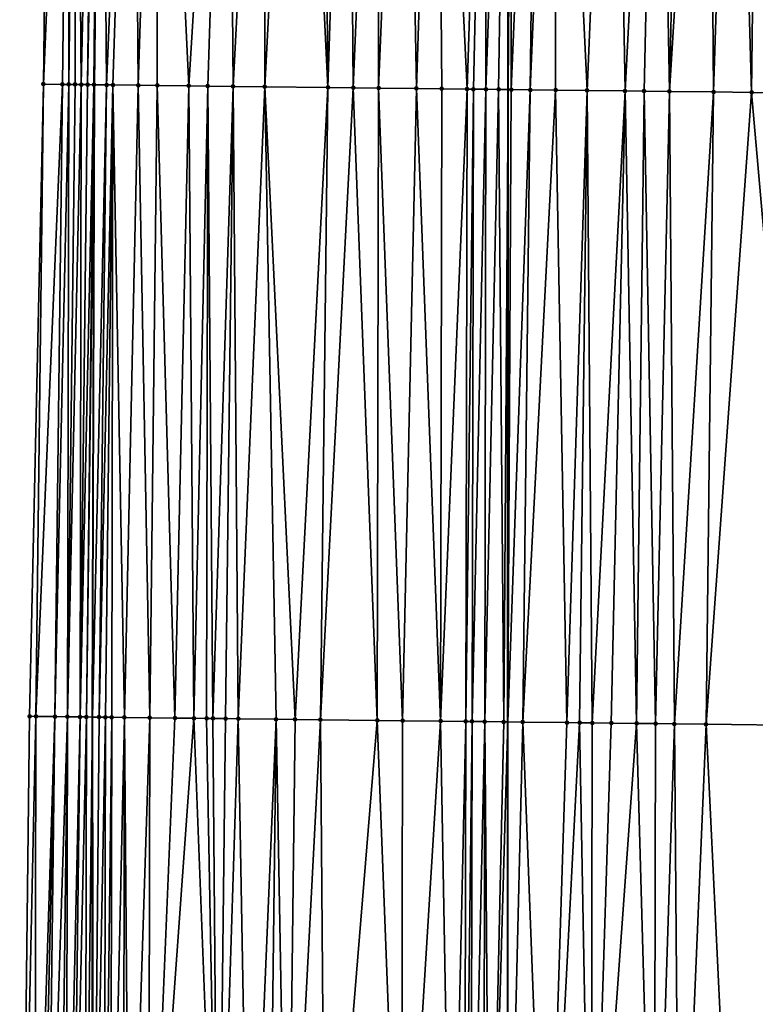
# Model space of a CAD drawing. Header units: feet. Extents: x 2004186 to 2014793, y 836912 to 864902.
# Tile 140 of 256: x 2010466 to 2010489, y 841261 to 841292. Entities that reach past the tile are written whole.
import ezdxf

# ---------------------------------------------------------------- set-up
doc = ezdxf.new("R2010")
doc.units = ezdxf.units.FT
doc.header["$LTSCALE"] = 100
doc.header["$MEASUREMENT"] = 0
for name, color, linetype, lineweight in [('EP_Travel Lane', 5, 'Continuous', 40), ('GPL_Skip Line', 2, 'Continuous', 40), ('Road Shots', 4, 'Continuous', 200), ('Road X-Section', 30, 'Continuous', 13)]:
    doc.layers.add(name, color=color, linetype=linetype, lineweight=lineweight)
doc.layers.add('I-77 SB_MM21-27-Surface-Border', color=7, linetype='Continuous')
doc.layers.add('I-77 SB_MM21-27-Surface-TIN', color=7, linetype='Continuous')

msp = doc.modelspace()

# ---------------------------------------------------------------- linework, layer by layer
at = {"layer": 'EP_Travel Lane'}
msp.add_polyline3d([(2010470.326176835, 841049.1032912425, 347.7258901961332), (2010469.977363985, 841069.097233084, 348.0973061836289), (2010469.687674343, 841089.090670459, 348.4523907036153), (2010469.458233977, 841109.0861767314, 348.8263671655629), (2010469.228815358, 841129.081699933, 349.1584809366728), (2010468.999403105, 841149.0766682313, 349.514923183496), (2010468.769974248, 841169.0730838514, 349.815713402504), (2010468.640472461, 841189.0691203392, 350.168397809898), (2010468.612865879, 841209.0665283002, 350.5445575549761), (2010468.584969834, 841229.2936966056, 350.9292817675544), (2010468.556831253, 841249.696725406, 351.3239156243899), (2010468.529251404, 841269.6946229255, 351.6974520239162), (2010468.591690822, 841289.6923852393, 352.0395385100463), (2010468.745940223, 841309.6874083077, 352.4416888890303), (2010468.900218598, 841329.6830928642, 352.8248653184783), (2010469.054497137, 841349.6787988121, 353.2083813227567), (2010469.208770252, 841369.6738015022, 353.6004826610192), (2010469.497755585, 841389.6686860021, 353.9900393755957)], dxfattribs=at)
at = {"layer": 'GPL_Skip Line'}
msp.add_polyline3d([(2010483.115560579, 841049.2818564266, 347.5653071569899), (2010482.83658186, 841069.2766481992, 347.9327338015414), (2010482.557614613, 841089.270617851, 348.2778481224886), (2010482.278636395, 841109.2653737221, 348.636879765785), (2010481.999660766, 841129.2599440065, 348.9873563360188), (2010481.732939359, 841149.2547826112, 349.3326728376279), (2010481.610244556, 841169.2517298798, 349.6747319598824), (2010481.621659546, 841189.2494891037, 350.0541400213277), (2010481.633074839, 841209.2477780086, 350.4217604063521), (2010481.644551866, 841229.3542189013, 350.8305335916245), (2010481.656076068, 841249.5433052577, 351.1940973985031), (2010481.667491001, 841269.5409647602, 351.560014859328), (2010481.678905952, 841289.5386554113, 351.9321698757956), (2010481.690320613, 841309.535837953, 352.3146089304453), (2010481.701735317, 841329.5330961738, 352.7015726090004), (2010481.744860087, 841349.5308000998, 353.047134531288), (2010481.95771623, 841369.5251291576, 353.4531208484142), (2010482.310733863, 841389.5190231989, 353.8279005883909)], dxfattribs=at)
at = {"layer": 'I-77 SB_MM21-27-Surface-Border', "color": 3, "linetype": 'ByBlock', "lineweight": -2}
msp.add_polyline3d([(2010468.00697453, 841049.0710491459, 347.7475821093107), (2010468.332431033, 841069.074340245, 348.1150695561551), (2010468.457926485, 841089.0734212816, 348.4719945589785), (2010468.983361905, 841109.0796207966, 348.8285577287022), (2010467.508994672, 841129.0577174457, 349.1802852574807), (2010467.234512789, 841149.0524020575, 349.5170262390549), (2010466.760034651, 841169.0454411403, 349.8187242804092), (2010466.485566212, 841189.0391464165, 350.1890685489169), (2010466.411073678, 841209.0359795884, 350.5603530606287), (2010466.22571978, 841229.2826547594, 350.9526827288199), (2010466.299748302, 841249.723348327, 351.3361447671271), (2010466.537600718, 841269.7184053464, 351.6927129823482), (2010466.975441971, 841289.7113344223, 352.0547910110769), (2010467.213280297, 841309.7052070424, 352.4645242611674), (2010467.45113084, 841329.7001065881, 352.8369535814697), (2010468.488924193, 841349.6854404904, 353.213072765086), (2010468.526777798, 841369.6817869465, 353.6067672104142), (2010468.364662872, 841389.6819684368, 354.0015954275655)], dxfattribs=at)
at = {"layer": 'I-77 SB_MM21-27-Surface-TIN', "color": 128, "linetype": 'ByBlock', "lineweight": -2}
for points in [[(2010467.813238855, 841309.6981546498, 352.4600717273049), (2010467.213280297, 841309.7052070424, 352.4645242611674), (2010466.975441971, 841289.7113344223, 352.0547910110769)], [(2010467.813238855, 841309.6981546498, 352.4600717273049), (2010466.975441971, 841289.7113344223, 352.0547910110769), (2010467.575397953, 841289.7040655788, 352.0620607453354)], [(2010467.813238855, 841309.6981546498, 352.4600717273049), (2010467.575397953, 841289.7040655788, 352.0620607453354), (2010467.775383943, 841289.7016983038, 352.0614181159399)], [(2010468.013225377, 841309.6958321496, 352.4570953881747), (2010467.813238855, 841309.6981546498, 352.4600717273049), (2010467.775383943, 841289.7016983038, 352.0614181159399)], [(2010468.013225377, 841309.6958321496, 352.4570953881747), (2010467.775383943, 841289.7016983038, 352.0614181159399), (2010467.975371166, 841289.6994346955, 352.05506663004)], [(2010468.013225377, 841309.6958321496, 352.4570953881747), (2010467.975371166, 841289.6994346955, 352.05506663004), (2010468.17535913, 841289.697233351, 352.0452863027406)], [(2010468.613186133, 841309.6889645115, 352.4429005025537), (2010468.013225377, 841309.6958321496, 352.4570953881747), (2010468.17535913, 841289.697233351, 352.0452863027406)], [(2010468.613186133, 841309.6889645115, 352.4429005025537), (2010468.17535913, 841289.697233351, 352.0452863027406), (2010468.375346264, 841289.6949622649, 352.0393466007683)], [(2010468.613186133, 841309.6889645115, 352.4429005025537), (2010468.375346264, 841289.6949622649, 352.0393466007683), (2010468.745940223, 841309.6874083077, 352.4416888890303)], [(2010468.575332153, 841289.692586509, 352.0391710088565), (2010468.745940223, 841309.6874083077, 352.4416888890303), (2010468.375346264, 841289.6949622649, 352.0393466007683)], [(2010468.575332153, 841289.692586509, 352.0391710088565), (2010468.591690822, 841289.6923852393, 352.0395385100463), (2010468.745940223, 841309.6874083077, 352.4416888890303)], [(2010468.813172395, 841309.6866201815, 352.4410752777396), (2010468.745940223, 841309.6874083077, 352.4416888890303), (2010468.591690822, 841289.6923852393, 352.0395385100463)], [(2010468.813172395, 841309.6866201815, 352.4410752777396), (2010468.591690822, 841289.6923852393, 352.0395385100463), (2010468.975301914, 841289.6876654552, 352.0481564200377)], [(2010469.813101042, 841309.6746743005, 352.4437731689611), (2010468.813172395, 841309.6866201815, 352.4410752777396), (2010468.975301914, 841289.6876654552, 352.0481564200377)], [(2010469.813101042, 841309.6746743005, 352.4437731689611), (2010468.975301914, 841289.6876654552, 352.0481564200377), (2010469.175287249, 841289.685243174, 352.0505429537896)], [(2010469.813101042, 841309.6746743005, 352.4437731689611), (2010469.175287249, 841289.685243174, 352.0505429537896), (2010469.975232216, 841289.6758586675, 352.0433139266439)], [(2010470.613044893, 841309.6651960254, 352.4417957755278), (2010469.813101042, 841309.6746743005, 352.4437731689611), (2010469.975232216, 841289.6758586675, 352.0433139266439)], [(2010470.613044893, 841309.6651960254, 352.4417957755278), (2010469.975232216, 841289.6758586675, 352.0433139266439), (2010470.575190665, 841289.6687972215, 352.0391623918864)], [(2010470.613044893, 841309.6651960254, 352.4417957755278), (2010470.575190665, 841289.6687972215, 352.0391623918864), (2010471.575121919, 841289.6570705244, 352.0299093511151)], [(2010472.812895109, 841309.6395198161, 352.415842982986), (2010470.613044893, 841309.6651960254, 352.4417957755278), (2010471.575121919, 841289.6570705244, 352.0299093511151)], [(2010472.812895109, 841309.6395198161, 352.415842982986), (2010471.575121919, 841289.6570705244, 352.0299093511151), (2010472.175080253, 841289.6499993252, 352.0262949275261)], [(2010472.812895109, 841309.6395198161, 352.415842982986), (2010472.175080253, 841289.6499993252, 352.0262949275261), (2010472.975026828, 841289.6407501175, 352.0116150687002)], [(2010472.812895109, 841309.6395198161, 352.415842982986), (2010472.975026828, 841289.6407501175, 352.0116150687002), (2010474.012814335, 841309.6255924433, 352.3975827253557)], [(2010474.012814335, 841309.6255924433, 352.3975827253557), (2010472.975026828, 841289.6407501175, 352.0116150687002), (2010473.974958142, 841289.6290284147, 352.0020869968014)], [(2010475.012746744, 841309.6139628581, 352.3836019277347), (2010474.012814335, 841309.6255924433, 352.3975827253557), (2010473.974958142, 841289.6290284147, 352.0020869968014)], [(2010475.012746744, 841309.6139628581, 352.3836019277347), (2010473.974958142, 841289.6290284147, 352.0020869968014), (2010475.97482266, 841289.6057439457, 351.9742783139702)], [(2010475.812692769, 841309.6046673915, 352.3719847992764), (2010475.012746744, 841309.6139628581, 352.3836019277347), (2010475.97482266, 841289.6057439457, 351.9742783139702)], [(2010476.612638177, 841309.5953200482, 352.3631032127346), (2010475.812692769, 841309.6046673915, 352.3719847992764), (2010475.97482266, 841289.6057439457, 351.9742783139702)], [(2010476.612638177, 841309.5953200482, 352.3631032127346), (2010475.97482266, 841289.6057439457, 351.9742783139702), (2010476.77476785, 841289.5963783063, 351.9660102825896)], [(2010477.612570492, 841309.5836826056, 352.3495367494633), (2010476.612638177, 841309.5953200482, 352.3631032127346), (2010476.77476785, 841289.5963783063, 351.9660102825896)], [(2010477.612570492, 841309.5836826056, 352.3495367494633), (2010476.77476785, 841289.5963783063, 351.9660102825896), (2010477.574712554, 841289.5869717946, 351.9599930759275)], [(2010478.412515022, 841309.574261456, 352.3445470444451), (2010477.612570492, 841309.5836826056, 352.3495367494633), (2010477.574712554, 841289.5869717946, 351.9599930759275)], [(2010478.412515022, 841309.574261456, 352.3445470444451), (2010477.574712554, 841289.5869717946, 351.9599930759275), (2010478.774629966, 841289.5728919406, 351.949319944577)], [(2010479.41244546, 841309.5624660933, 352.3393079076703), (2010478.412515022, 841309.574261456, 352.3445470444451), (2010478.774629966, 841289.5728919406, 351.949319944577)], [(2010479.41244546, 841309.5624660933, 352.3393079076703), (2010478.774629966, 841289.5728919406, 351.949319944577), (2010479.574573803, 841289.5634126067, 351.9473130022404)], [(2010481.012336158, 841309.5437615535, 352.3220642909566), (2010479.41244546, 841309.5624660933, 352.3393079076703), (2010480.374516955, 841289.5538755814, 351.9484830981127)], [(2010479.41244546, 841309.5624660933, 352.3393079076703), (2010479.574573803, 841289.5634126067, 351.9473130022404), (2010480.374516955, 841289.5538755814, 351.9484830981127)], [(2010481.012336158, 841309.5437615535, 352.3220642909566), (2010480.374516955, 841289.5538755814, 351.9484830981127), (2010480.574502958, 841289.5515094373, 351.9477781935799)], [(2010481.012336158, 841309.5437615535, 352.3220642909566), (2010480.574502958, 841289.5515094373, 351.9477781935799), (2010480.97447624, 841289.5468843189, 351.9404665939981)], [(2010481.012336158, 841309.5437615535, 352.3220642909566), (2010480.97447624, 841289.5468843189, 351.9404665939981), (2010481.690320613, 841309.535837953, 352.3146089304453)], [(2010481.374449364, 841289.5422460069, 351.9338815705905), (2010481.690320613, 841309.535837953, 352.3146089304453), (2010480.97447624, 841289.5468843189, 351.9404665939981)], [(2010481.374449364, 841289.5422460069, 351.9338815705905), (2010481.678905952, 841289.5386554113, 351.9321698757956), (2010481.690320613, 841309.535837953, 352.3146089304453)], [(2010481.812281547, 841309.5344125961, 352.3132678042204), (2010481.690320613, 841309.535837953, 352.3146089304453), (2010481.678905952, 841289.5386554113, 351.9321698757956)], [(2010481.812281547, 841309.5344125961, 352.3132678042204), (2010481.678905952, 841289.5386554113, 351.9321698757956), (2010481.774421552, 841289.5375289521, 351.9316328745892)], [(2010482.612225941, 841309.5249800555, 352.3088787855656), (2010481.812281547, 841309.5344125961, 352.3132678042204), (2010481.774421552, 841289.5375289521, 351.9316328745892)], [(2010482.612225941, 841309.5249800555, 352.3088787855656), (2010481.774421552, 841289.5375289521, 351.9316328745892), (2010482.374379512, 841289.5304263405, 351.9297482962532)], [(2010483.212185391, 841309.5180026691, 352.3004710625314), (2010482.612225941, 841309.5249800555, 352.3088787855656), (2010482.374379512, 841289.5304263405, 351.9297482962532)], [(2010483.212185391, 841309.5180026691, 352.3004710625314), (2010482.374379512, 841289.5304263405, 351.9297482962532), (2010483.174325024, 841289.5210876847, 351.9199943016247)], [(2010483.212185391, 841309.5180026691, 352.3004710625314), (2010483.174325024, 841289.5210876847, 351.9199943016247), (2010484.174257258, 841289.5094433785, 351.906204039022)], [(2010485.012064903, 841309.4971681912, 352.2700970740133), (2010483.212185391, 841309.5180026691, 352.3004710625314), (2010484.174257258, 841289.5094433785, 351.906204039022)], [(2010485.012064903, 841309.4971681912, 352.2700970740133), (2010484.174257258, 841289.5094433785, 351.906204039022), (2010485.374175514, 841289.4954344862, 351.8916230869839)], [(2010486.411970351, 841309.4808931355, 352.2501883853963), (2010485.012064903, 841309.4971681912, 352.2700970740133), (2010485.374175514, 841289.4954344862, 351.8916230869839)], [(2010486.411970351, 841309.4808931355, 352.2501883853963), (2010485.374175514, 841289.4954344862, 351.8916230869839), (2010485.974135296, 841289.488485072, 351.8813020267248)], [(2010486.411970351, 841309.4808931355, 352.2501883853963), (2010485.974135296, 841289.488485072, 351.8813020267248), (2010486.774080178, 841289.4790935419, 351.8744597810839)], [(2010487.211915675, 841309.4715386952, 352.2416810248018), (2010486.411970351, 841309.4808931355, 352.2501883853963), (2010486.774080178, 841289.4790935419, 351.8744597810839)], [(2010488.011862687, 841309.4623262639, 352.2256853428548), (2010487.211915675, 841309.4715386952, 352.2416810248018), (2010486.774080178, 841289.4790935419, 351.8744597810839)], [(2010488.011862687, 841309.4623262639, 352.2256853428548), (2010486.774080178, 841289.4790935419, 351.8744597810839), (2010488.173985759, 841289.4628295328, 351.8530597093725)], [(2010488.811809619, 841309.4531070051, 352.2100496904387), (2010488.011862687, 841309.4623262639, 352.2256853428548), (2010488.173985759, 841289.4628295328, 351.8530597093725)], [(2010488.811809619, 841309.4531070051, 352.2100496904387), (2010488.173985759, 841289.4628295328, 351.8530597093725), (2010489.373905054, 841289.4489080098, 351.8336673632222)], [(2010489.611755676, 841309.4438142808, 352.1982879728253), (2010488.811809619, 841309.4531070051, 352.2100496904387), (2010489.373905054, 841289.4489080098, 351.8336673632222)], [(2010489.611755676, 841309.4438142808, 352.1982879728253), (2010489.373905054, 841289.4489080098, 351.8336673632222), (2010490.373837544, 841289.4372851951, 351.8186935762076)], [(2010466.975441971, 841289.7113344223, 352.0547910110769), (2010466.537600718, 841269.7184053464, 351.6927129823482), (2010466.737586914, 841269.7160553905, 351.6911971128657)], [(2010467.575397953, 841289.7040655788, 352.0620607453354), (2010466.975441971, 841289.7113344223, 352.0547910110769), (2010466.737586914, 841269.7160553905, 351.6911971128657)], [(2010467.575397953, 841289.7040655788, 352.0620607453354), (2010466.737586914, 841269.7160553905, 351.6911971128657), (2010467.337542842, 841269.7087819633, 351.6983406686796)], [(2010467.775383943, 841289.7016983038, 352.0614181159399), (2010467.575397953, 841289.7040655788, 352.0620607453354), (2010467.337542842, 841269.7087819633, 351.6983406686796)], [(2010467.775383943, 841289.7016983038, 352.0614181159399), (2010467.337542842, 841269.7087819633, 351.6983406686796), (2010467.737514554, 841269.7040248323, 351.6983012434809)], [(2010467.975371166, 841289.6994346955, 352.05506663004), (2010467.775383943, 841289.7016983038, 352.0614181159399), (2010467.737514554, 841269.7040248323, 351.6983012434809)], [(2010468.17535913, 841289.697233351, 352.0452863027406), (2010467.975371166, 841289.6994346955, 352.05506663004), (2010467.737514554, 841269.7040248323, 351.6983012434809)], [(2010468.17535913, 841289.697233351, 352.0452863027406), (2010467.737514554, 841269.7040248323, 351.6983012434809), (2010468.137487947, 841269.6994091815, 351.6908630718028)], [(2010468.375346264, 841289.6949622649, 352.0393466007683), (2010468.17535913, 841289.697233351, 352.0452863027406), (2010468.137487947, 841269.6994091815, 351.6908630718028)], [(2010468.575332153, 841289.692586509, 352.0391710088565), (2010468.375346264, 841289.6949622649, 352.0393466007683), (2010468.137487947, 841269.6994091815, 351.6908630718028)], [(2010468.575332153, 841289.692586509, 352.0391710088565), (2010468.137487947, 841269.6994091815, 351.6908630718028), (2010468.337473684, 841269.6970205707, 351.6913686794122)], [(2010468.575332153, 841289.692586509, 352.0391710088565), (2010468.337473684, 841269.6970205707, 351.6913686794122), (2010468.591690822, 841289.6923852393, 352.0395385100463)], [(2010468.337473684, 841269.6970205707, 351.6913686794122), (2010468.529251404, 841269.6946229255, 351.6974520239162), (2010468.591690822, 841289.6923852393, 352.0395385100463)], [(2010468.975301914, 841289.6876654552, 352.0481564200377), (2010468.591690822, 841289.6923852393, 352.0395385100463), (2010468.529251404, 841269.6946229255, 351.6974520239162)], [(2010468.975301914, 841289.6876654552, 352.0481564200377), (2010468.529251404, 841269.6946229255, 351.6974520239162), (2010468.7374425, 841269.6920200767, 351.7040560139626)], [(2010469.175287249, 841289.685243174, 352.0505429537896), (2010468.975301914, 841289.6876654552, 352.0481564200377), (2010468.7374425, 841269.6920200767, 351.7040560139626)], [(2010469.175287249, 841289.685243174, 352.0505429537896), (2010468.7374425, 841269.6920200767, 351.7040560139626), (2010468.937426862, 841269.6895159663, 351.7106017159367)], [(2010469.175287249, 841289.685243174, 352.0505429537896), (2010468.937426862, 841269.6895159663, 351.7106017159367), (2010469.137412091, 841269.6870847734, 351.7133341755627)], [(2010469.175287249, 841289.685243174, 352.0505429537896), (2010469.137412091, 841269.6870847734, 351.7133341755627), (2010469.53738518, 841269.6824433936, 351.7072415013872)], [(2010469.975232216, 841289.6758586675, 352.0433139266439), (2010469.175287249, 841289.685243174, 352.0505429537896), (2010469.53738518, 841269.6824433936, 351.7072415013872)], [(2010469.975232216, 841289.6758586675, 352.0433139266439), (2010469.53738518, 841269.6824433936, 351.7072415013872), (2010470.337329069, 841269.6729684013, 351.7051090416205)], [(2010470.575190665, 841289.6687972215, 352.0391623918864), (2010469.975232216, 841289.6758586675, 352.0433139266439), (2010470.337329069, 841269.6729684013, 351.7051090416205)], [(2010470.575190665, 841289.6687972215, 352.0391623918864), (2010470.337329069, 841269.6729684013, 351.7051090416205), (2010471.137274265, 841269.6636032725, 351.6972312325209)], [(2010471.575121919, 841289.6570705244, 352.0299093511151), (2010470.575190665, 841289.6687972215, 352.0391623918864), (2010471.137274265, 841269.6636032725, 351.6972312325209)], [(2010471.575121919, 841289.6570705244, 352.0299093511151), (2010471.137274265, 841269.6636032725, 351.6972312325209), (2010471.737234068, 841269.6566555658, 351.6873411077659)], [(2010472.175080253, 841289.6499993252, 352.0262949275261), (2010471.575121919, 841289.6570705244, 352.0299093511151), (2010471.737234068, 841269.6566555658, 351.6873411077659)], [(2010472.175080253, 841289.6499993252, 352.0262949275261), (2010471.737234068, 841269.6566555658, 351.6873411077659), (2010472.137206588, 841269.6519664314, 351.6837457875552)], [(2010472.175080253, 841289.6499993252, 352.0262949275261), (2010472.137206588, 841269.6519664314, 351.6837457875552), (2010472.337193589, 841269.6496841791, 351.6786893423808)], [(2010472.975026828, 841289.6407501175, 352.0116150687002), (2010472.175080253, 841289.6499993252, 352.0262949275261), (2010472.337193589, 841269.6496841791, 351.6786893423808)], [(2010472.975026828, 841289.6407501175, 352.0116150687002), (2010472.337193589, 841269.6496841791, 351.6786893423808), (2010472.737166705, 841269.6450450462, 351.6724791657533)], [(2010472.975026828, 841289.6407501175, 352.0116150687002), (2010472.737166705, 841269.6450450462, 351.6724791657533), (2010473.137140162, 841269.6404347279, 351.6647621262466)], [(2010472.975026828, 841289.6407501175, 352.0116150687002), (2010473.137140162, 841269.6404347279, 351.6647621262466), (2010473.974958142, 841289.6290284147, 352.0020869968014)], [(2010473.974958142, 841289.6290284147, 352.0020869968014), (2010473.137140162, 841269.6404347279, 351.6647621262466), (2010474.337058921, 841269.6264681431, 351.6487038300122)], [(2010475.97482266, 841289.6057439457, 351.9742783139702), (2010473.974958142, 841289.6290284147, 352.0020869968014), (2010474.937019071, 841269.619549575, 351.6372898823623)], [(2010473.974958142, 841289.6290284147, 352.0020869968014), (2010474.337058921, 841269.6264681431, 351.6487038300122), (2010474.937019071, 841269.619549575, 351.6372898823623)], [(2010475.97482266, 841289.6057439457, 351.9742783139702), (2010474.937019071, 841269.619549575, 351.6372898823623), (2010475.736965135, 841269.6102574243, 351.625595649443)], [(2010476.77476785, 841289.5963783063, 351.9660102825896), (2010475.97482266, 841289.6057439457, 351.9742783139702), (2010475.736965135, 841269.6102574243, 351.625595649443)], [(2010476.77476785, 841289.5963783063, 351.9660102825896), (2010475.736965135, 841269.6102574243, 351.625595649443), (2010477.536841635, 841269.5891697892, 351.6087122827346)], [(2010477.574712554, 841289.5869717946, 351.9599930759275), (2010476.77476785, 841289.5963783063, 351.9660102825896), (2010477.536841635, 841269.5891697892, 351.6087122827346)], [(2010477.574712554, 841289.5869717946, 351.9599930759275), (2010477.536841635, 841269.5891697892, 351.6087122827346), (2010478.336787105, 841269.5798276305, 351.5996332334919)], [(2010478.774629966, 841289.5728919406, 351.949319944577), (2010477.574712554, 841289.5869717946, 351.9599930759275), (2010478.336787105, 841269.5798276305, 351.5996332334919)], [(2010478.774629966, 841289.5728919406, 351.949319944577), (2010478.336787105, 841269.5798276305, 351.5996332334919), (2010479.536703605, 841269.5656711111, 351.5935076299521)], [(2010479.574573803, 841289.5634126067, 351.9473130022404), (2010478.774629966, 841289.5728919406, 351.949319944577), (2010479.536703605, 841269.5656711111, 351.5935076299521)], [(2010480.374516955, 841289.5538755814, 351.9484830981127), (2010479.574573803, 841289.5634126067, 351.9473130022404), (2010479.536703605, 841269.5656711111, 351.5935076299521)], [(2010480.374516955, 841289.5538755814, 351.9484830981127), (2010479.536703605, 841269.5656711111, 351.5935076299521), (2010480.336649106, 841269.556331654, 351.5842873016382)], [(2010480.574502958, 841289.5515094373, 351.9477781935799), (2010480.374516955, 841289.5538755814, 351.9484830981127), (2010480.336649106, 841269.556331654, 351.5842873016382)], [(2010480.574502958, 841289.5515094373, 351.9477781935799), (2010480.336649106, 841269.556331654, 351.5842873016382), (2010480.53663594, 841269.5540353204, 351.5799672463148)], [(2010480.97447624, 841289.5468843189, 351.9404665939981), (2010480.574502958, 841289.5515094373, 351.9477781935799), (2010480.53663594, 841269.5540353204, 351.5799672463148)], [(2010480.97447624, 841289.5468843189, 351.9404665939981), (2010480.53663594, 841269.5540353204, 351.5799672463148), (2010480.936610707, 841269.5495350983, 351.5664926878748)], [(2010481.374449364, 841289.5422460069, 351.9338815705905), (2010480.97447624, 841289.5468843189, 351.9404665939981), (2010480.936610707, 841269.5495350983, 351.5664926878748)], [(2010481.374449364, 841289.5422460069, 351.9338815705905), (2010480.936610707, 841269.5495350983, 351.5664926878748), (2010481.536569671, 841269.54251687, 351.5602905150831)], [(2010481.374449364, 841289.5422460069, 351.9338815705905), (2010481.536569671, 841269.54251687, 351.5602905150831), (2010481.678905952, 841289.5386554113, 351.9321698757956)], [(2010481.536569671, 841269.54251687, 351.5602905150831), (2010481.667491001, 841269.5409647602, 351.560014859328), (2010481.678905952, 841289.5386554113, 351.9321698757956)], [(2010481.774421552, 841289.5375289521, 351.9316328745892), (2010481.678905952, 841289.5386554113, 351.9321698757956), (2010481.667491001, 841269.5409647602, 351.560014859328)], [(2010482.374379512, 841289.5304263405, 351.9297482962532), (2010481.774421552, 841289.5375289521, 351.9316328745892), (2010481.667491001, 841269.5409647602, 351.560014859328)], [(2010482.374379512, 841289.5304263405, 351.9297482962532), (2010481.667491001, 841269.5409647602, 351.560014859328), (2010482.136527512, 841269.5354041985, 351.5590272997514)], [(2010483.174325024, 841289.5210876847, 351.9199943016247), (2010482.374379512, 841289.5304263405, 351.9297482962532), (2010482.136527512, 841269.5354041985, 351.5590272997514)], [(2010483.174325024, 841289.5210876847, 351.9199943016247), (2010482.136527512, 841269.5354041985, 351.5590272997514), (2010483.536431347, 841269.5189934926, 351.5463775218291)], [(2010484.174257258, 841289.5094433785, 351.906204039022), (2010483.174325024, 841289.5210876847, 351.9199943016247), (2010483.536431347, 841269.5189934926, 351.5463775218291)], [(2010484.174257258, 841289.5094433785, 351.906204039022), (2010483.536431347, 841269.5189934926, 351.5463775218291), (2010483.936404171, 841269.5143299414, 351.5414443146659)], [(2010484.174257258, 841289.5094433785, 351.906204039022), (2010483.936404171, 841269.5143299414, 351.5414443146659), (2010484.336376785, 841269.5096486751, 351.5374375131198)], [(2010485.374175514, 841289.4954344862, 351.8916230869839), (2010484.174257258, 841289.5094433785, 351.906204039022), (2010484.336376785, 841269.5096486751, 351.5374375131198)], [(2010485.374175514, 841289.4954344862, 351.8916230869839), (2010484.336376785, 841269.5096486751, 351.5374375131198), (2010484.936336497, 841269.5026933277, 351.5279469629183)], [(2010485.374175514, 841289.4954344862, 351.8916230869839), (2010484.936336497, 841269.5026933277, 351.5279469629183), (2010485.736282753, 841269.4934173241, 351.5154083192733)], [(2010485.974135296, 841289.488485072, 351.8813020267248), (2010485.374175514, 841289.4954344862, 351.8916230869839), (2010485.736282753, 841269.4934173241, 351.5154083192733)], [(2010485.974135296, 841289.488485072, 351.8813020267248), (2010485.736282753, 841269.4934173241, 351.5154083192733), (2010486.336242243, 841269.4864432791, 351.5068955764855)], [(2010486.774080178, 841289.4790935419, 351.8744597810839), (2010485.974135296, 841289.488485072, 351.8813020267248), (2010486.336242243, 841269.4864432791, 351.5068955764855)], [(2010486.774080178, 841289.4790935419, 351.8744597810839), (2010486.336242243, 841269.4864432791, 351.5068955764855), (2010486.936200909, 841269.4793999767, 351.5020046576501)], [(2010488.173985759, 841289.4628295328, 351.8530597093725), (2010486.774080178, 841289.4790935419, 351.8744597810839), (2010486.936200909, 841269.4793999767, 351.5020046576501)], [(2010488.173985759, 841289.4628295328, 351.8530597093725), (2010486.936200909, 841269.4793999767, 351.5020046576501), (2010487.936134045, 841269.4678315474, 351.4849415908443)], [(2010489.373905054, 841289.4489080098, 351.8336673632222), (2010488.173985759, 841289.4628295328, 351.8530597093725), (2010487.936134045, 841269.4678315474, 351.4849415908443)], [(2010489.373905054, 841289.4489080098, 351.8336673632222), (2010487.936134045, 841269.4678315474, 351.4849415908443), (2010491.135918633, 841269.4306907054, 351.436712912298)], [(2010490.373837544, 841289.4372851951, 351.8186935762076), (2010489.373905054, 841289.4489080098, 351.8336673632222), (2010491.135918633, 841269.4306907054, 351.436712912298)], [(2010466.737586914, 841269.7160553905, 351.6911971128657), (2010466.537600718, 841269.7184053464, 351.6927129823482), (2010466.299748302, 841249.723348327, 351.3361447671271)], [(2010466.737586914, 841269.7160553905, 351.6911971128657), (2010466.299748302, 841249.723348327, 351.3361447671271), (2010466.699722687, 841249.7188159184, 351.3239601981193)], [(2010467.337542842, 841269.7087819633, 351.6983406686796), (2010466.737586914, 841269.7160553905, 351.6911971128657), (2010466.699722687, 841249.7188159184, 351.3239601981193)], [(2010467.337542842, 841269.7087819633, 351.6983406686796), (2010466.699722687, 841249.7188159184, 351.3239601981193), (2010466.899708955, 841249.7164720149, 351.3220667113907)], [(2010467.337542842, 841269.7087819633, 351.6983406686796), (2010466.899708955, 841249.7164720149, 351.3220667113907), (2010467.099694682, 841249.7140826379, 351.3226305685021)], [(2010467.737514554, 841269.7040248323, 351.6983012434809), (2010467.337542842, 841269.7087819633, 351.6983406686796), (2010467.099694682, 841249.7140826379, 351.3226305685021)], [(2010467.737514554, 841269.7040248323, 351.6983012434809), (2010467.099694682, 841249.7140826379, 351.3226305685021), (2010467.499664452, 841249.7091623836, 351.3314048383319)], [(2010467.737514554, 841269.7040248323, 351.6983012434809), (2010467.499664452, 841249.7091623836, 351.3314048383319), (2010467.699649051, 841249.7066781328, 351.3370955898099)], [(2010468.137487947, 841269.6994091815, 351.6908630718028), (2010467.737514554, 841269.7040248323, 351.6983012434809), (2010467.699649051, 841249.7066781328, 351.3370955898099)], [(2010468.137487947, 841269.6994091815, 351.6908630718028), (2010467.699649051, 841249.7066781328, 351.3370955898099), (2010467.899635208, 841249.7043249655, 351.3357027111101)], [(2010468.337473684, 841269.6970205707, 351.6913686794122), (2010468.137487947, 841269.6994091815, 351.6908630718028), (2010467.899635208, 841249.7043249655, 351.3357027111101)], [(2010468.337473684, 841269.6970205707, 351.6913686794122), (2010467.899635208, 841249.7043249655, 351.3357027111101), (2010468.299610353, 841249.6998564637, 351.3200646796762)], [(2010468.337473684, 841269.6970205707, 351.6913686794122), (2010468.299610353, 841249.6998564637, 351.3200646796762), (2010468.529251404, 841269.6946229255, 351.6974520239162)], [(2010468.499595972, 841249.697458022, 351.3211183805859), (2010468.529251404, 841269.6946229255, 351.6974520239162), (2010468.299610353, 841249.6998564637, 351.3200646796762)], [(2010468.499595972, 841249.697458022, 351.3211183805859), (2010468.556831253, 841249.696725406, 351.3239156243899), (2010468.529251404, 841269.6946229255, 351.6974520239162)], [(2010468.7374425, 841269.6920200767, 351.7040560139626), (2010468.529251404, 841269.6946229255, 351.6974520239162), (2010468.556831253, 841249.696725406, 351.3239156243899)], [(2010468.937426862, 841269.6895159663, 351.7106017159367), (2010468.7374425, 841269.6920200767, 351.7040560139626), (2010468.556831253, 841249.696725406, 351.3239156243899)], [(2010468.937426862, 841269.6895159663, 351.7106017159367), (2010468.556831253, 841249.696725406, 351.3239156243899), (2010468.899563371, 841249.6923384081, 351.3406658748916)], [(2010469.137412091, 841269.6870847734, 351.7133341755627), (2010468.937426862, 841269.6895159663, 351.7106017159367), (2010468.899563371, 841249.6923384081, 351.3406658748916)], [(2010469.137412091, 841269.6870847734, 351.7133341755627), (2010468.899563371, 841249.6923384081, 351.3406658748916), (2010469.099548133, 841249.6898679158, 351.345613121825)], [(2010469.53738518, 841269.6824433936, 351.7072415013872), (2010469.137412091, 841269.6870847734, 351.7133341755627), (2010469.099548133, 841249.6898679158, 351.345613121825)], [(2010469.53738518, 841269.6824433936, 351.7072415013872), (2010469.099548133, 841249.6898679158, 351.345613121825), (2010469.499519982, 841249.6851223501, 351.3449473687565)], [(2010469.53738518, 841269.6824433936, 351.7072415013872), (2010469.499519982, 841249.6851223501, 351.3449473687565), (2010469.699505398, 841249.6827067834, 351.3469264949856)], [(2010470.337329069, 841269.6729684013, 351.7051090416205), (2010469.53738518, 841269.6824433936, 351.7072415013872), (2010469.699505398, 841249.6827067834, 351.3469264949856)], [(2010470.337329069, 841269.6729684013, 351.7051090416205), (2010469.699505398, 841249.6827067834, 351.3469264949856), (2010470.299463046, 841249.6755779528, 351.346494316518)], [(2010471.137274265, 841269.6636032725, 351.6972312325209), (2010470.337329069, 841269.6729684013, 351.7051090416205), (2010470.299463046, 841249.6755779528, 351.346494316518)], [(2010471.737234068, 841269.6566555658, 351.6873411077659), (2010471.137274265, 841269.6636032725, 351.6972312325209), (2010470.299463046, 841249.6755779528, 351.346494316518)], [(2010471.737234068, 841269.6566555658, 351.6873411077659), (2010470.299463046, 841249.6755779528, 351.346494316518), (2010472.49931363, 841249.649932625, 351.3182295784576)], [(2010472.137206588, 841269.6519664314, 351.6837457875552), (2010471.737234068, 841269.6566555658, 351.6873411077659), (2010472.49931363, 841249.649932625, 351.3182295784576)], [(2010472.337193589, 841269.6496841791, 351.6786893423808), (2010472.137206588, 841269.6519664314, 351.6837457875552), (2010472.49931363, 841249.649932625, 351.3182295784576)], [(2010472.737166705, 841269.6450450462, 351.6724791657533), (2010472.337193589, 841269.6496841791, 351.6786893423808), (2010472.49931363, 841249.649932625, 351.3182295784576)], [(2010473.137140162, 841269.6404347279, 351.6647621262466), (2010472.737166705, 841269.6450450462, 351.6724791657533), (2010472.49931363, 841249.649932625, 351.3182295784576)], [(2010473.137140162, 841269.6404347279, 351.6647621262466), (2010472.49931363, 841249.649932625, 351.3182295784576), (2010473.499246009, 841249.6383005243, 351.304038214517)], [(2010473.137140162, 841269.6404347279, 351.6647621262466), (2010473.499246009, 841249.6383005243, 351.304038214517), (2010474.337058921, 841269.6264681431, 351.6487038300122)], [(2010474.337058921, 841269.6264681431, 351.6487038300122), (2010473.499246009, 841249.6383005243, 351.304038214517), (2010474.099204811, 841249.6312687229, 351.2983626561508)], [(2010474.337058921, 841269.6264681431, 351.6487038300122), (2010474.099204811, 841249.6312687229, 351.2983626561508), (2010474.699163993, 841249.6242687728, 351.2909658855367)], [(2010474.937019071, 841269.619549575, 351.6372898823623), (2010474.337058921, 841269.6264681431, 351.6487038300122), (2010474.699163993, 841249.6242687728, 351.2909658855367)], [(2010475.736965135, 841269.6102574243, 351.625595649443), (2010474.937019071, 841269.619549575, 351.6372898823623), (2010474.699163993, 841249.6242687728, 351.2909658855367)], [(2010475.736965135, 841269.6102574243, 351.625595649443), (2010474.699163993, 841249.6242687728, 351.2909658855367), (2010475.899084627, 841249.6104597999, 351.2658548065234)], [(2010477.536841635, 841269.5891697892, 351.6087122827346), (2010475.736965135, 841269.6102574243, 351.625595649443), (2010475.899084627, 841249.6104597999, 351.2658548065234)], [(2010477.536841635, 841269.5891697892, 351.6087122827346), (2010475.899084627, 841249.6104597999, 351.2658548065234), (2010478.298919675, 841249.582318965, 351.2438891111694)], [(2010478.336787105, 841269.5798276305, 351.5996332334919), (2010477.536841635, 841269.5891697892, 351.6087122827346), (2010478.298919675, 841249.582318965, 351.2438891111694)], [(2010479.536703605, 841269.5656711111, 351.5935076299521), (2010478.336787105, 841269.5798276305, 351.5996332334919), (2010478.298919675, 841249.582318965, 351.2438891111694)], [(2010479.536703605, 841269.5656711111, 351.5935076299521), (2010478.298919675, 841249.582318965, 351.2438891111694), (2010479.898809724, 841249.5635598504, 351.2291673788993)], [(2010480.336649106, 841269.556331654, 351.5842873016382), (2010479.536703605, 841269.5656711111, 351.5935076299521), (2010479.898809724, 841249.5635598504, 351.2291673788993)], [(2010480.336649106, 841269.556331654, 351.5842873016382), (2010479.898809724, 841249.5635598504, 351.2291673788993), (2010480.298782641, 841249.5589040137, 351.2236527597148)], [(2010480.53663594, 841269.5540353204, 351.5799672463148), (2010480.336649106, 841269.556331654, 351.5842873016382), (2010480.298782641, 841249.5589040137, 351.2236527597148)], [(2010480.53663594, 841269.5540353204, 351.5799672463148), (2010480.298782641, 841249.5589040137, 351.2236527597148), (2010480.498769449, 841249.5566055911, 351.2193015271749)], [(2010480.936610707, 841269.5495350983, 351.5664926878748), (2010480.53663594, 841269.5540353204, 351.5799672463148), (2010480.498769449, 841249.5566055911, 351.2193015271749)], [(2010480.936610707, 841269.5495350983, 351.5664926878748), (2010480.498769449, 841249.5566055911, 351.2193015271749), (2010480.898745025, 841249.5521733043, 351.2017064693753)], [(2010480.936610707, 841269.5495350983, 351.5664926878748), (2010480.898745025, 841249.5521733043, 351.2017064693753), (2010481.098731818, 841249.5498735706, 351.1974260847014)], [(2010481.536569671, 841269.54251687, 351.5602905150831), (2010480.936610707, 841269.5495350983, 351.5664926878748), (2010481.098731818, 841249.5498735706, 351.1974260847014)], [(2010481.536569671, 841269.54251687, 351.5602905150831), (2010481.098731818, 841249.5498735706, 351.1974260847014), (2010481.667491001, 841269.5409647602, 351.560014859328)], [(2010481.098731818, 841249.5498735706, 351.1974260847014), (2010481.656076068, 841249.5433052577, 351.1940973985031), (2010481.667491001, 841269.5409647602, 351.560014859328)], [(2010482.136527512, 841269.5354041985, 351.5590272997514), (2010481.667491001, 841269.5409647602, 351.560014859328), (2010481.656076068, 841249.5433052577, 351.1940973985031)], [(2010482.136527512, 841269.5354041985, 351.5590272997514), (2010481.656076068, 841249.5433052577, 351.1940973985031), (2010482.898606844, 841249.5286620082, 351.1866765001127)], [(2010483.536431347, 841269.5189934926, 351.5463775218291), (2010482.136527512, 841269.5354041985, 351.5590272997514), (2010482.898606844, 841249.5286620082, 351.1866765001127)], [(2010483.936404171, 841269.5143299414, 351.5414443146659), (2010483.536431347, 841269.5189934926, 351.5463775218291), (2010482.898606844, 841249.5286620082, 351.1866765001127)], [(2010483.936404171, 841269.5143299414, 351.5414443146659), (2010482.898606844, 841249.5286620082, 351.1866765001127), (2010484.298512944, 841249.5124417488, 351.1633132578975)], [(2010484.336376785, 841269.5096486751, 351.5374375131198), (2010483.936404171, 841269.5143299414, 351.5414443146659), (2010484.298512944, 841249.5124417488, 351.1633132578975)], [(2010484.936336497, 841269.5026933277, 351.5279469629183), (2010484.336376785, 841269.5096486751, 351.5374375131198), (2010484.298512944, 841249.5124417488, 351.1633132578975)], [(2010485.736282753, 841269.4934173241, 351.5154083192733), (2010484.936336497, 841269.5026933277, 351.5279469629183), (2010484.298512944, 841249.5124417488, 351.1633132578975)], [(2010485.736282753, 841269.4934173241, 351.5154083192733), (2010484.298512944, 841249.5124417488, 351.1633132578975), (2010486.29837697, 841249.489115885, 351.1382626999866)], [(2010486.336242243, 841269.4864432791, 351.5068955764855), (2010485.736282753, 841269.4934173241, 351.5154083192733), (2010486.29837697, 841249.489115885, 351.1382626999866)], [(2010486.936200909, 841269.4793999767, 351.5020046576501), (2010486.336242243, 841269.4864432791, 351.5068955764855), (2010486.29837697, 841249.489115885, 351.1382626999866)], [(2010486.936200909, 841269.4793999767, 351.5020046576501), (2010486.29837697, 841249.489115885, 351.1382626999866), (2010487.098322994, 841249.4798203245, 351.1263627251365)], [(2010487.936134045, 841269.4678315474, 351.4849415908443), (2010486.936200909, 841269.4793999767, 351.5020046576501), (2010487.098322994, 841249.4798203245, 351.1263627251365)], [(2010487.936134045, 841269.4678315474, 351.4849415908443), (2010487.098322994, 841249.4798203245, 351.1263627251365), (2010488.898202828, 841249.4590130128, 351.0937678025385)], [(2010491.135918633, 841269.4306907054, 351.436712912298), (2010487.936134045, 841269.4678315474, 351.4849415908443), (2010488.898202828, 841249.4590130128, 351.0937678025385)], [(2010491.135918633, 841269.4306907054, 351.436712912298), (2010488.898202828, 841249.4590130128, 351.0937678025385), (2010490.098121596, 841249.4450470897, 351.077138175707)]]:
    msp.add_3dface(points, dxfattribs=at)
at = {"layer": 'Road Shots', "lineweight": 100}
for p in [(2010466.975441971, 841289.7113344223, 352.0547910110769), (2010467.575397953, 841289.7040655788, 352.0620607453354), (2010467.775383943, 841289.7016983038, 352.0614181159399), (2010467.975371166, 841289.6994346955, 352.05506663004), (2010468.17535913, 841289.697233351, 352.0452863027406), (2010468.375346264, 841289.6949622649, 352.0393466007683), (2010468.575332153, 841289.692586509, 352.0391710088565), (2010468.975301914, 841289.6876654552, 352.0481564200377), (2010469.175287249, 841289.685243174, 352.0505429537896), (2010469.975232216, 841289.6758586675, 352.0433139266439), (2010470.575190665, 841289.6687972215, 352.0391623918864), (2010471.575121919, 841289.6570705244, 352.0299093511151), (2010472.175080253, 841289.6499993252, 352.0262949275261), (2010472.975026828, 841289.6407501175, 352.0116150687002), (2010473.974958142, 841289.6290284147, 352.0020869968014), (2010475.97482266, 841289.6057439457, 351.9742783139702), (2010476.77476785, 841289.5963783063, 351.9660102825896), (2010477.574712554, 841289.5869717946, 351.9599930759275), (2010478.774629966, 841289.5728919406, 351.949319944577), (2010479.574573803, 841289.5634126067, 351.9473130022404), (2010480.374516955, 841289.5538755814, 351.9484830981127), (2010480.574502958, 841289.5515094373, 351.9477781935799), (2010480.97447624, 841289.5468843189, 351.9404665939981), (2010481.374449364, 841289.5422460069, 351.9338815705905), (2010481.774421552, 841289.5375289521, 351.9316328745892), (2010482.374379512, 841289.5304263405, 351.9297482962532), (2010483.174325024, 841289.5210876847, 351.9199943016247), (2010484.174257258, 841289.5094433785, 351.906204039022), (2010485.374175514, 841289.4954344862, 351.8916230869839), (2010485.974135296, 841289.488485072, 351.8813020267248), (2010486.774080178, 841289.4790935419, 351.8744597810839), (2010488.173985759, 841289.4628295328, 351.8530597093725), (2010489.373905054, 841289.4489080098, 351.8336673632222), (2010466.537600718, 841269.7184053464, 351.6927129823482), (2010466.737586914, 841269.7160553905, 351.6911971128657), (2010467.337542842, 841269.7087819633, 351.6983406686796), (2010467.737514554, 841269.7040248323, 351.6983012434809), (2010468.137487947, 841269.6994091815, 351.6908630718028), (2010468.337473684, 841269.6970205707, 351.6913686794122), (2010468.7374425, 841269.6920200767, 351.7040560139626), (2010468.937426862, 841269.6895159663, 351.7106017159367), (2010469.137412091, 841269.6870847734, 351.7133341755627), (2010469.53738518, 841269.6824433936, 351.7072415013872), (2010470.337329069, 841269.6729684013, 351.7051090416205), (2010471.137274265, 841269.6636032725, 351.6972312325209), (2010471.737234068, 841269.6566555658, 351.6873411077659), (2010472.137206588, 841269.6519664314, 351.6837457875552), (2010472.337193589, 841269.6496841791, 351.6786893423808), (2010472.737166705, 841269.6450450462, 351.6724791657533), (2010473.137140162, 841269.6404347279, 351.6647621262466), (2010474.337058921, 841269.6264681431, 351.6487038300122), (2010474.937019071, 841269.619549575, 351.6372898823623), (2010475.736965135, 841269.6102574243, 351.625595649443), (2010477.536841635, 841269.5891697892, 351.6087122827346), (2010478.336787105, 841269.5798276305, 351.5996332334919), (2010479.536703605, 841269.5656711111, 351.5935076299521), (2010480.336649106, 841269.556331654, 351.5842873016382), (2010480.53663594, 841269.5540353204, 351.5799672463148), (2010480.936610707, 841269.5495350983, 351.5664926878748), (2010481.536569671, 841269.54251687, 351.5602905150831), (2010482.136527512, 841269.5354041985, 351.5590272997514), (2010483.536431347, 841269.5189934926, 351.5463775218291), (2010483.936404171, 841269.5143299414, 351.5414443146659), (2010484.336376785, 841269.5096486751, 351.5374375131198), (2010484.936336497, 841269.5026933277, 351.5279469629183), (2010485.736282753, 841269.4934173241, 351.5154083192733), (2010486.336242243, 841269.4864432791, 351.5068955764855), (2010486.936200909, 841269.4793999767, 351.5020046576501), (2010487.936134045, 841269.4678315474, 351.4849415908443)]:
    msp.add_point(p, dxfattribs=at)
at = {"layer": 'Road X-Section', "extrusion": (0.01189276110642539, 0.999764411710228, 0.01815718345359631), "elevation": 865007.9091048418, "flags": 128}
msp.add_lwpolyline([(-2000317.838292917, -15356.58411684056), (-2000318.438292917, -15356.57684590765), (-2000318.638292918, -15356.57748864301), (-2000318.838292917, -15356.58384117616), (-2000319.038292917, -15356.59362311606), (-2000319.238292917, -15356.59956379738), (-2000319.438292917, -15356.59973941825), (-2000319.838292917, -15356.59075252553), (-2000320.038292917, -15356.58836559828), (-2000320.838292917, -15356.59559581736), (-2000321.438292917, -15356.59974803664), (-2000322.438292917, -15356.60900260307), (-2000323.038292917, -15356.61261762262), (-2000323.838292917, -15356.62729990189), (-2000324.838292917, -15356.6368295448), (-2000326.838292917, -15356.6646428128), (-2000327.638292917, -15356.67291220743), (-2000328.438292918, -15356.67893040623), (-2000329.638292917, -15356.68960529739), (-2000330.438292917, -15356.69161257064), (-2000331.238292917, -15356.69044228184), (-2000331.438292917, -15356.69114730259), (-2000331.838292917, -15356.69846010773), (-2000332.238292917, -15356.70504621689), (-2000332.638292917, -15356.70729528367), (-2000333.238292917, -15356.70918017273), (-2000334.038292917, -15356.71893577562), (-2000335.038292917, -15356.732728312), (-2000336.238292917, -15356.74731166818), (-2000336.838292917, -15356.7576344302), (-2000337.638292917, -15356.764477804), (-2000339.038292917, -15356.78588140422), (-2000340.238292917, -15356.80527694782), (-2000341.238292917, -15356.82025320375), (-2000342.038292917, -15356.83344216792), (-2000344.438292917, -15356.86018002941), (-2000345.038292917, -15356.87007530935), (-2000345.438292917, -15356.87462635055), (-2000346.238292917, -15356.88859335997), (-2000347.038292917, -15356.8970261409), (-2000347.638292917, -15356.90700427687), (-2000348.838292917, -15356.92031342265), (-2000349.638292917, -15356.93105276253), (-2000350.438292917, -15356.94316442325), (-2000350.838292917, -15356.95105655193), (-2000351.438292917, -15356.9649064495), (-2000353.238292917, -15356.99572286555), (-2000354.038292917, -15357.01295389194), (-2000354.838292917, -15357.02465338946), (-2000355.038292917, -15357.03032628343), (-2000355.438292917, -15357.04732243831), (-2000355.638292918, -15357.05391112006), (-2000355.838292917, -15357.05823767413), (-2000356.038292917, -15357.05941164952), (-2000356.438292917, -15357.05806381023), (-2000356.638292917, -15357.06273825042), (-2000356.838292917, -15357.0710775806), (-2000357.238292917, -15357.09191764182), (-2000357.638292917, -15357.10577424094), (-2000358.438292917, -15357.12663801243), (-2000359.238292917, -15357.16636643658), (-2000359.838292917, -15357.18951044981), (-2000360.238292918, -15357.20610084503), (-2000360.638292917, -15357.21957339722), (-2000361.638292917, -15357.26377926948), (-2000362.038292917, -15357.28226143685)], dxfattribs=at)
at = {"layer": 'Road X-Section', "extrusion": (0.01189253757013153, 0.9997464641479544, 0.01912001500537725), "elevation": 864972.6995723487, "flags": 128}
msp.add_lwpolyline([(-2000317.646979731, -16189.55780117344), (-2000317.846979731, -16189.55931732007), (-2000318.44697973, -16189.55217245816), (-2000318.846979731, -16189.55221189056), (-2000319.246979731, -16189.55965142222), (-2000319.446979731, -16189.55914572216), (-2000319.846979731, -16189.54645606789), (-2000320.046979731, -16189.53990916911), (-2000320.24697973, -16189.53717620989), (-2000320.646979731, -16189.54326999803), (-2000321.446979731, -16189.5454028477), (-2000322.24697973, -16189.55328209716), (-2000322.846979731, -16189.5631740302), (-2000323.246979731, -16189.56677000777), (-2000323.44697973, -16189.57182737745), (-2000323.846979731, -16189.57803868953), (-2000324.246979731, -16189.58575714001), (-2000325.446979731, -16189.6018183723), (-2000326.04697973, -16189.61323440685), (-2000326.846979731, -16189.62493077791), (-2000328.646979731, -16189.64181723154), (-2000329.446979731, -16189.65089794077), (-2000330.646979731, -16189.6570246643), (-2000331.446979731, -16189.66624667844), (-2000331.646979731, -16189.67056752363), (-2000332.046979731, -16189.68404454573), (-2000332.646979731, -16189.69024785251), (-2000333.24697973, -16189.69151129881), (-2000334.646979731, -16189.70416338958), (-2000335.04697973, -16189.70909749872), (-2000335.446979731, -16189.71310503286), (-2000336.046979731, -16189.72259731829), (-2000336.846979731, -16189.73513825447), (-2000337.446979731, -16189.74365255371), (-2000338.046979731, -16189.74854436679), (-2000339.04697973, -16189.76561055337), (-2000342.246979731, -16189.81384804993), (-2000342.646979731, -16189.81780144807), (-2000343.646979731, -16189.83475757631), (-2000343.846979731, -16189.83851934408), (-2000344.246979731, -16189.84043014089), (-2000345.04697973, -16189.85682166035), (-2000345.646979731, -16189.8666521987), (-2000346.44697973, -16189.88065063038), (-2000347.646979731, -16189.89855720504), (-2000349.446979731, -16189.91867551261), (-2000352.846979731, -16189.9713290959), (-2000353.846979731, -16189.98963487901), (-2000354.84697973, -16190.0067503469), (-2000355.246979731, -16190.01739657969), (-2000355.846979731, -16190.04198898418), (-2000356.046979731, -16190.04878491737), (-2000356.246979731, -16190.04717979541), (-2000356.44697973, -16190.04137683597), (-2000356.846979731, -16190.04546661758), (-2000357.046979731, -16190.05217994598), (-2000357.246979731, -16190.06572977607), (-2000357.846979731, -16190.09223817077), (-2000358.046979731, -16190.0994030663), (-2000358.646979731, -16190.11112883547), (-2000359.046979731, -16190.13231279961), (-2000360.04697973, -16190.17783895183), (-2000360.64697973, -16190.2007378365), (-2000361.646979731, -16190.2429635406), (-2000362.046979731, -16190.26222053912), (-2000362.24697973, -16190.26979922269)], dxfattribs=at)

doc.saveas('drawing.dxf')
